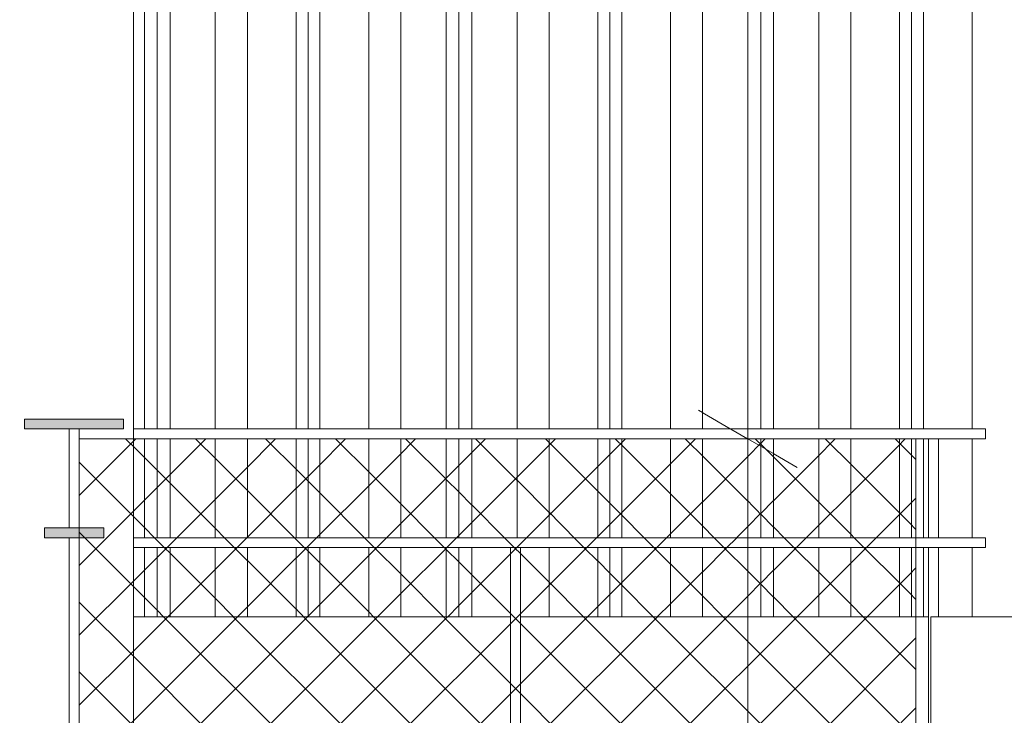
# Model space of a CAD drawing. Header units: millimetres. Extents: x 0 to 1917, y 0 to 847.
# Tile 14 of 230: x 105 to 125, y 710 to 724. Entities that reach past the tile are written whole.
import ezdxf

# ---------------------------------------------------------------- set-up
doc = ezdxf.new("R2010")
doc.units = ezdxf.units.MM
doc.header["$MEASUREMENT"] = 0
doc.set_wipeout_variables(frame=1)
doc.linetypes.add('Wipeout_Contour', pattern=[1000, 0, -1000])
for name, color, linetype in [('Cota.2D', 7, 'Continuous'), ('Interior - Mobiliário', 7, 'Continuous'), ('Linha & Trama.2D', 7, 'Continuous'), ('Parede.ARQ', 7, 'Continuous'), ('Pilar.ARQ', 7, 'Continuous')]:
    doc.layers.add(name, color=color, linetype=linetype)

msp = doc.modelspace()

# ---------------------------------------------------------------- wipeouts: each hides what was drawn before it
at = {"color": 254, "linetype": 'Wipeout_Contour', "lineweight": 0, "ltscale": 2898.945454}
msp.add_wipeout([(123.647, 713.128), (123.647, 715.128), (123.447, 715.128), (123.447, 713.128)], dxfattribs=at).dxf.layer = 'Interior - Mobiliário'
at = {"color": 254, "linetype": 'Wipeout_Contour', "lineweight": 0, "ltscale": 2826.670406}
msp.add_wipeout([(115.2, 681.528), (115.2, 712.928), (115, 712.928), (115, 681.528)], dxfattribs=at).dxf.layer = 'Interior - Mobiliário'
at = {"color": 254, "linetype": 'Wipeout_Contour', "lineweight": 0, "ltscale": 20046.630483}
msp.add_wipeout([(104.975, 771.528), (104.975, 689.528), (106.075, 689.528), (106.075, 691.528), (105.575, 691.528), (105.575, 691.728), (106.075, 691.728), (106.075, 713.128), (105.575, 713.128), (105.575, 713.328), (106.075, 713.328), (106.075, 715.328), (105.175, 715.328), (105.175, 715.528), (107.175, 715.528), (107.175, 715.328), (106.275, 715.328), (106.275, 713.328), (106.775, 713.328), (106.775, 713.128), (106.275, 713.128), (106.275, 691.728), (106.775, 691.728), (106.775, 691.528), (106.275, 691.528), (106.275, 689.528), (107.375, 689.528), (107.375, 771.528)], dxfattribs=at).dxf.layer = 'Pilar.ARQ'

# ---------------------------------------------------------------- next in the draw order: linework, layer by layer
at = {"layer": 'Interior - Mobiliário', "color": 102, "linetype": 'Continuous', "lineweight": 0}
for p, q in [((105.175, 715.528), (105.175, 715.328)), ((107.175, 715.528), (105.175, 715.528)), ((107.175, 715.528), (107.175, 715.328)), ((105.575, 713.328), (105.575, 713.128)), ((106.775, 713.328), (106.775, 713.128))]:
    msp.add_line(p, q, dxfattribs=at)

# ---------------------------------------------------------------- next in the draw order: wipeouts: each hides what was drawn before it
at = {"color": 254, "linetype": 'Wipeout_Contour', "lineweight": 0, "ltscale": 2888.702654}
msp.add_wipeout([(106.075, 713.328), (106.275, 713.328), (106.275, 715.328), (106.075, 715.328)], dxfattribs=at).dxf.layer = 'Interior - Mobiliário'
at = {"color": 254, "linetype": 'Wipeout_Contour', "lineweight": 0, "ltscale": 2898.48314}
msp.add_wipeout([(107.375, 715.328), (107.375, 715.128), (124.6, 715.128), (124.6, 715.328)], dxfattribs=at).dxf.layer = 'Interior - Mobiliário'
at = {"color": 254, "linetype": 'Wipeout_Contour', "lineweight": 0, "ltscale": 2841.631624}
msp.add_wipeout([(106.075, 691.728), (106.275, 691.728), (106.275, 713.128), (106.075, 713.128)], dxfattribs=at).dxf.layer = 'Interior - Mobiliário'
at = {"color": 254, "linetype": 'Wipeout_Contour', "lineweight": 0, "ltscale": 2889.797511}
msp.add_wipeout([(107.375, 713.128), (107.375, 712.928), (124.6, 712.928), (124.6, 713.128)], dxfattribs=at).dxf.layer = 'Interior - Mobiliário'
at = {"color": 254, "linetype": 'Wipeout_Contour', "lineweight": 0, "ltscale": 4217.020901}
msp.add_wipeout([(107.375, 711.528), (107.375, 689.528), (108.175, 689.528), (108.175, 681.528), (115, 681.528), (115, 711.528)], dxfattribs=at).dxf.layer = 'Parede.ARQ'

# ---------------------------------------------------------------- next in the draw order: hatches: boundary and pattern name
at = {"layer": 'Interior - Mobiliário', "linetype": 'Continuous', "lineweight": 0}
for points in [[(105.175, 715.328), (107.175, 715.328), (107.175, 715.528), (105.175, 715.528)], [(105.575, 713.128), (106.775, 713.128), (106.775, 713.328), (105.575, 713.328)]]:
    msp.add_hatch(color=81, dxfattribs=at).paths.add_polyline_path(points)

# ---------------------------------------------------------------- next in the draw order: linework, layer by layer
at = {"layer": 'Interior - Mobiliário', "color": 102, "linetype": 'Continuous', "lineweight": 0}
for p, q in [((107.175, 715.328), (105.175, 715.328)), ((106.775, 713.328), (105.575, 713.328)), ((106.775, 713.128), (105.575, 713.128))]:
    msp.add_line(p, q, dxfattribs=at)
at = {"layer": 'Interior - Mobiliário', "color": 124, "linetype": 'Continuous', "lineweight": 0}
for p, q in [((106.075, 713.328), (106.075, 715.328)), ((106.275, 713.328), (106.275, 715.328)), ((106.075, 691.728), (106.075, 713.128)), ((106.275, 691.728), (106.275, 713.128))]:
    msp.add_line(p, q, dxfattribs=at)
at = {"layer": 'Linha & Trama.2D', "color": 8, "linetype": 'Continuous', "lineweight": 0}
msp.add_line((106.275, 689.954), (106.275, 715.128), dxfattribs=at)

# ---------------------------------------------------------------- next in the draw order: wipeouts: each hides what was drawn before it
at = {"color": 254, "linetype": 'Wipeout_Contour', "lineweight": 0, "ltscale": 3009.814583}
msp.add_wipeout([(118.23, 715.328), (118.88, 715.328), (118.88, 770.546), (118.23, 770.986)], dxfattribs=at).dxf.layer = 'Interior - Mobiliário'
at = {"color": 254, "linetype": 'Wipeout_Contour', "lineweight": 0, "ltscale": 3002.720119}
msp.add_wipeout([(107.375, 715.328), (107.595, 715.328), (107.595, 770.546), (107.375, 770.546)], dxfattribs=at).dxf.layer = 'Interior - Mobiliário'
at = {"color": 254, "linetype": 'Wipeout_Contour', "lineweight": 0, "ltscale": 2888.686788}
msp.add_wipeout([(107.375, 713.128), (107.595, 713.128), (107.595, 715.128), (107.375, 715.128)], dxfattribs=at).dxf.layer = 'Interior - Mobiliário'
at = {"color": 254, "linetype": 'Wipeout_Contour', "lineweight": 0, "ltscale": 2895.608674}
msp.add_wipeout([(118.88, 715.128), (118.23, 715.128), (118.23, 713.128), (118.88, 713.128)], dxfattribs=at).dxf.layer = 'Interior - Mobiliário'
at = {"color": 254, "linetype": 'Wipeout_Contour', "lineweight": 0, "ltscale": 2899.247298}
msp.add_wipeout([(123.647, 715.128), (123.647, 713.128), (124.33, 713.128), (124.33, 715.128)], dxfattribs=at).dxf.layer = 'Interior - Mobiliário'
at = {"color": 254, "linetype": 'Wipeout_Contour', "lineweight": 0, "ltscale": 2881.171753}
msp.add_wipeout([(107.595, 712.928), (107.375, 712.928), (107.375, 711.528), (107.595, 711.528)], dxfattribs=at).dxf.layer = 'Interior - Mobiliário'
at = {"color": 254, "linetype": 'Wipeout_Contour', "lineweight": 0, "ltscale": 4277.701078}
msp.add_wipeout([(123.647, 712.928), (123.447, 712.928), (123.447, 681.528), (123.495, 681.528), (123.495, 711.528), (123.647, 711.528)], dxfattribs=at).dxf.layer = 'Interior - Mobiliário'

# ---------------------------------------------------------------- next in the draw order: linework, layer by layer
at = {"layer": 'Interior - Mobiliário', "color": 124, "linetype": 'Continuous', "lineweight": 0}
msp.add_line((123.647, 713.128), (123.647, 715.128), dxfattribs=at)
at = {"layer": 'Pilar.ARQ', "color": 20, "linetype": 'Continuous', "lineweight": 0}
msp.add_line((107.375, 689.528), (107.375, 771.528), dxfattribs=at)

# ---------------------------------------------------------------- next in the draw order: wipeouts: each hides what was drawn before it
at = {"color": 254, "linetype": 'Wipeout_Contour', "lineweight": 0, "ltscale": 3002.896002}
msp.add_wipeout([(107.595, 715.328), (107.855, 715.328), (107.855, 770.585), (107.595, 770.546)], dxfattribs=at).dxf.layer = 'Interior - Mobiliário'
at = {"color": 254, "linetype": 'Wipeout_Contour', "lineweight": 0, "ltscale": 3009.883126}
msp.add_wipeout([(118.88, 715.328), (119.795, 715.328), (119.795, 770.546), (118.88, 770.546)], dxfattribs=at).dxf.layer = 'Interior - Mobiliário'
at = {"color": 254, "linetype": 'Wipeout_Contour', "lineweight": 0, "ltscale": 2888.830026}
msp.add_wipeout([(107.595, 713.128), (107.855, 713.128), (107.855, 715.128), (107.595, 715.128)], dxfattribs=at).dxf.layer = 'Interior - Mobiliário'
at = {"color": 254, "linetype": 'Wipeout_Contour', "lineweight": 0, "ltscale": 2896.123145}
msp.add_wipeout([(118.88, 715.128), (118.88, 713.128), (119.795, 713.128), (119.795, 715.128)], dxfattribs=at).dxf.layer = 'Interior - Mobiliário'
at = {"color": 254, "linetype": 'Wipeout_Contour', "lineweight": 0, "ltscale": 2881.315364}
msp.add_wipeout([(107.595, 711.528), (107.855, 711.528), (107.855, 712.928), (107.595, 712.928)], dxfattribs=at).dxf.layer = 'Interior - Mobiliário'
at = {"color": 254, "linetype": 'Wipeout_Contour', "lineweight": 0, "ltscale": 5698.799641}
msp.add_wipeout([(158.31, 711.528), (123.495, 711.528), (123.495, 665.528), (125.291, 665.528), (125.291, 708.268), (156.771, 708.268), (156.771, 706.328), (158.31, 706.328)], dxfattribs=at).dxf.layer = 'Parede.ARQ'

# ---------------------------------------------------------------- next in the draw order: linework, layer by layer
at = {"layer": 'Interior - Mobiliário', "color": 102, "linetype": 'Continuous', "lineweight": 0}
for p, q in [((107.595, 715.328), (107.595, 770.546)), ((118.88, 715.328), (118.88, 770.546)), ((107.595, 713.128), (107.595, 715.128)), ((118.88, 713.128), (118.88, 715.128)), ((107.595, 711.528), (107.595, 712.928)), ((107.375, 711.528), (107.595, 711.528))]:
    msp.add_line(p, q, dxfattribs=at)
at = {"layer": 'Linha & Trama.2D', "color": 8, "linetype": 'Continuous', "lineweight": 0}
msp.add_line((106.275, 715.128), (107.7, 715.128), dxfattribs=at)

# ---------------------------------------------------------------- next in the draw order: wipeouts: each hides what was drawn before it
at = {"color": 254, "linetype": 'Wipeout_Contour', "lineweight": 0, "ltscale": 3003.045585}
msp.add_wipeout([(107.855, 770.585), (107.855, 715.328), (108.115, 715.328), (108.115, 770.546)], dxfattribs=at).dxf.layer = 'Interior - Mobiliário'
at = {"color": 254, "linetype": 'Wipeout_Contour', "lineweight": 0, "ltscale": 3010.294627}
msp.add_wipeout([(120.055, 770.585), (119.795, 770.546), (119.795, 715.328), (120.055, 715.328)], dxfattribs=at).dxf.layer = 'Interior - Mobiliário'
at = {"color": 254, "linetype": 'Wipeout_Contour', "lineweight": 0, "ltscale": 2888.985336}
msp.add_wipeout([(107.855, 713.128), (108.115, 713.128), (108.115, 715.128), (107.855, 715.128)], dxfattribs=at).dxf.layer = 'Interior - Mobiliário'
at = {"color": 254, "linetype": 'Wipeout_Contour', "lineweight": 0, "ltscale": 2896.511038}
msp.add_wipeout([(119.795, 713.128), (120.055, 713.128), (120.055, 715.128), (119.795, 715.128)], dxfattribs=at).dxf.layer = 'Interior - Mobiliário'
at = {"color": 254, "linetype": 'Wipeout_Contour', "lineweight": 0, "ltscale": 2881.47108}
msp.add_wipeout([(107.855, 712.928), (107.855, 711.528), (108.115, 711.528), (108.115, 712.928)], dxfattribs=at).dxf.layer = 'Interior - Mobiliário'
at = {"color": 254, "linetype": 'Wipeout_Contour', "lineweight": 0, "ltscale": 2891.759714}
msp.add_wipeout([(124.33, 712.928), (123.647, 712.928), (123.647, 711.528), (124.33, 711.528)], dxfattribs=at).dxf.layer = 'Interior - Mobiliário'
at = {"color": 254, "linetype": 'Wipeout_Contour', "lineweight": 0, "ltscale": 2826.756018}
msp.add_wipeout([(115.2, 711.528), (115.2, 681.528), (123.447, 681.528), (123.447, 711.528)], dxfattribs=at).dxf.layer = 'Parede.ARQ'

# ---------------------------------------------------------------- next in the draw order: linework, layer by layer
at = {"layer": 'Cota.2D', "color": 7, "linetype": 'Continuous', "lineweight": 0}
msp.add_line((119.795, 715.128), (119.795, 771.528), dxfattribs=at)
at = {"layer": 'Interior - Mobiliário', "color": 102, "linetype": 'Continuous', "lineweight": 0}
for p, q in [((107.855, 715.328), (107.855, 770.585)), ((119.795, 715.328), (119.795, 770.546)), ((107.855, 713.128), (107.855, 715.128)), ((119.795, 713.128), (119.795, 715.128)), ((107.855, 711.528), (107.855, 712.928)), ((107.595, 711.528), (107.855, 711.528))]:
    msp.add_line(p, q, dxfattribs=at)
at = {"layer": 'Interior - Mobiliário', "color": 124, "linetype": 'Continuous', "lineweight": 0}
msp.add_line((123.647, 711.528), (123.647, 712.928), dxfattribs=at)

# ---------------------------------------------------------------- next in the draw order: wipeouts: each hides what was drawn before it
at = {"color": 254, "linetype": 'Wipeout_Contour', "lineweight": 0, "ltscale": 3010.460726}
msp.add_wipeout([(120.055, 715.328), (120.315, 715.328), (120.315, 770.546), (120.055, 770.585)], dxfattribs=at).dxf.layer = 'Interior - Mobiliário'
at = {"color": 254, "linetype": 'Wipeout_Contour', "lineweight": 0, "ltscale": 3003.347352}
msp.add_wipeout([(108.115, 770.546), (108.115, 715.328), (109.03, 715.328), (109.03, 770.546)], dxfattribs=at).dxf.layer = 'Interior - Mobiliário'
at = {"color": 254, "linetype": 'Wipeout_Contour', "lineweight": 0, "ltscale": 2889.338012}
msp.add_wipeout([(108.115, 713.128), (109.03, 713.128), (109.03, 715.128), (108.115, 715.128)], dxfattribs=at).dxf.layer = 'Interior - Mobiliário'
at = {"color": 254, "linetype": 'Wipeout_Contour', "lineweight": 0, "ltscale": 2896.683456}
msp.add_wipeout([(120.055, 715.128), (120.055, 713.128), (120.315, 713.128), (120.315, 715.128)], dxfattribs=at).dxf.layer = 'Interior - Mobiliário'
at = {"color": 254, "linetype": 'Wipeout_Contour', "lineweight": 0, "ltscale": 2881.824674}
msp.add_wipeout([(108.115, 711.528), (109.03, 711.528), (109.03, 712.928), (108.115, 712.928)], dxfattribs=at).dxf.layer = 'Interior - Mobiliário'
at = {"color": 254, "linetype": 'Wipeout_Contour', "lineweight": 0, "ltscale": 2886.123684}
msp.add_wipeout([(115.2, 712.928), (115.2, 711.528), (115.78, 711.528), (115.78, 712.928)], dxfattribs=at).dxf.layer = 'Interior - Mobiliário'
at = {"color": 254, "linetype": 'Wipeout_Contour', "lineweight": 0, "ltscale": 2888.111652}
msp.add_wipeout([(118.88, 712.928), (118.23, 712.928), (118.23, 711.528), (118.88, 711.528)], dxfattribs=at).dxf.layer = 'Interior - Mobiliário'

# ---------------------------------------------------------------- next in the draw order: linework, layer by layer
at = {"layer": 'Interior - Mobiliário', "color": 102, "linetype": 'Continuous', "lineweight": 0}
for p, q in [((120.055, 715.328), (120.055, 770.585)), ((108.115, 715.328), (108.115, 770.546)), ((108.115, 713.128), (108.115, 715.128)), ((120.055, 713.128), (120.055, 715.128)), ((108.115, 711.528), (108.115, 712.928)), ((107.855, 711.528), (108.115, 711.528))]:
    msp.add_line(p, q, dxfattribs=at)
at = {"layer": 'Interior - Mobiliário', "color": 124, "linetype": 'Continuous', "lineweight": 0}
msp.add_line((115.2, 681.528), (115.2, 712.928), dxfattribs=at)

# ---------------------------------------------------------------- next in the draw order: wipeouts: each hides what was drawn before it
at = {"color": 254, "linetype": 'Wipeout_Contour', "lineweight": 0, "ltscale": 3004.229616}
msp.add_wipeout([(109.03, 715.328), (109.68, 715.328), (109.68, 770.986), (109.03, 770.546)], dxfattribs=at).dxf.layer = 'Interior - Mobiliário'
at = {"color": 254, "linetype": 'Wipeout_Contour', "lineweight": 0, "ltscale": 3010.799861}
msp.add_wipeout([(121.23, 770.546), (120.315, 770.546), (120.315, 715.328), (121.23, 715.328)], dxfattribs=at).dxf.layer = 'Interior - Mobiliário'
at = {"color": 254, "linetype": 'Wipeout_Contour', "lineweight": 0, "ltscale": 2889.809905}
msp.add_wipeout([(109.03, 715.128), (109.03, 713.128), (109.68, 713.128), (109.68, 715.128)], dxfattribs=at).dxf.layer = 'Interior - Mobiliário'
at = {"color": 254, "linetype": 'Wipeout_Contour', "lineweight": 0, "ltscale": 2897.074763}
msp.add_wipeout([(120.315, 715.128), (120.315, 713.128), (121.23, 713.128), (121.23, 715.128)], dxfattribs=at).dxf.layer = 'Interior - Mobiliário'
at = {"color": 254, "linetype": 'Wipeout_Contour', "lineweight": 0, "ltscale": 2882.297799}
msp.add_wipeout([(109.03, 711.528), (109.68, 711.528), (109.68, 712.928), (109.03, 712.928)], dxfattribs=at).dxf.layer = 'Interior - Mobiliário'
at = {"color": 254, "linetype": 'Wipeout_Contour', "lineweight": 0, "ltscale": 2886.626877}
msp.add_wipeout([(115.78, 711.528), (116.765, 711.528), (116.765, 712.928), (115.78, 712.928)], dxfattribs=at).dxf.layer = 'Interior - Mobiliário'
at = {"color": 254, "linetype": 'Wipeout_Contour', "lineweight": 0, "ltscale": 2888.62746}
msp.add_wipeout([(118.88, 711.528), (119.795, 711.528), (119.795, 712.928), (118.88, 712.928)], dxfattribs=at).dxf.layer = 'Interior - Mobiliário'

# ---------------------------------------------------------------- next in the draw order: linework, layer by layer
at = {"layer": 'Cota.2D', "color": 7, "linetype": 'Continuous', "lineweight": 0}
msp.add_line((118.795, 715.705), (120.795, 714.551), dxfattribs=at)
at = {"layer": 'Interior - Mobiliário', "color": 102, "linetype": 'Continuous', "lineweight": 0}
for p, q in [((109.03, 715.328), (109.03, 770.546)), ((120.315, 715.328), (120.315, 770.546)), ((109.03, 713.128), (109.03, 715.128)), ((120.315, 713.128), (120.315, 715.128)), ((109.03, 711.528), (109.03, 712.928)), ((115.78, 711.528), (115.78, 712.928)), ((118.88, 711.528), (118.88, 712.928)), ((108.115, 711.528), (109.03, 711.528)), ((115.2, 711.528), (115.78, 711.528))]:
    msp.add_line(p, q, dxfattribs=at)

# ---------------------------------------------------------------- next in the draw order: wipeouts: each hides what was drawn before it
at = {"color": 254, "linetype": 'Wipeout_Contour', "lineweight": 0, "ltscale": 3005.151706}
msp.add_wipeout([(110.665, 770.986), (109.68, 770.986), (109.68, 715.328), (110.665, 715.328)], dxfattribs=at).dxf.layer = 'Interior - Mobiliário'
at = {"color": 254, "linetype": 'Wipeout_Contour', "lineweight": 0, "ltscale": 3011.730795}
msp.add_wipeout([(121.23, 770.546), (121.23, 715.328), (121.88, 715.328), (121.88, 770.986)], dxfattribs=at).dxf.layer = 'Interior - Mobiliário'
at = {"color": 254, "linetype": 'Wipeout_Contour', "lineweight": 0, "ltscale": 2890.30698}
msp.add_wipeout([(109.68, 715.128), (109.68, 713.128), (110.665, 713.128), (110.665, 715.128)], dxfattribs=at).dxf.layer = 'Interior - Mobiliário'
at = {"color": 254, "linetype": 'Wipeout_Contour', "lineweight": 0, "ltscale": 2897.598118}
msp.add_wipeout([(121.88, 715.128), (121.23, 715.128), (121.23, 713.128), (121.88, 713.128)], dxfattribs=at).dxf.layer = 'Interior - Mobiliário'
at = {"color": 254, "linetype": 'Wipeout_Contour', "lineweight": 0, "ltscale": 2882.796169}
msp.add_wipeout([(109.68, 711.528), (110.665, 711.528), (110.665, 712.928), (109.68, 712.928)], dxfattribs=at).dxf.layer = 'Interior - Mobiliário'
at = {"color": 254, "linetype": 'Wipeout_Contour', "lineweight": 0, "ltscale": 2887.022181}
msp.add_wipeout([(117.005, 712.928), (116.765, 712.928), (116.765, 711.528), (117.005, 711.528)], dxfattribs=at).dxf.layer = 'Interior - Mobiliário'
at = {"color": 254, "linetype": 'Wipeout_Contour', "lineweight": 0, "ltscale": 2889.016361}
msp.add_wipeout([(119.795, 711.528), (120.055, 711.528), (120.055, 712.928), (119.795, 712.928)], dxfattribs=at).dxf.layer = 'Interior - Mobiliário'

# ---------------------------------------------------------------- next in the draw order: linework, layer by layer
at = {"layer": 'Cota.2D', "color": 7, "linetype": 'Continuous', "lineweight": 0}
msp.add_line((119.795, 689.954), (119.795, 715.128), dxfattribs=at)
at = {"layer": 'Interior - Mobiliário', "color": 102, "linetype": 'Continuous', "lineweight": 0}
for p, q in [((109.68, 715.328), (109.68, 770.986)), ((121.23, 715.328), (121.23, 770.546)), ((109.68, 713.128), (109.68, 715.128)), ((121.23, 713.128), (121.23, 715.128)), ((109.68, 711.528), (109.68, 712.928)), ((116.765, 711.528), (116.765, 712.928)), ((119.795, 711.528), (119.795, 712.928)), ((109.03, 711.528), (109.68, 711.528)), ((115.78, 711.528), (116.765, 711.528)), ((118.88, 711.528), (119.795, 711.528))]:
    msp.add_line(p, q, dxfattribs=at)

# ---------------------------------------------------------------- next in the draw order: wipeouts: each hides what was drawn before it
at = {"color": 254, "linetype": 'Wipeout_Contour', "lineweight": 0, "ltscale": 3005.475671}
msp.add_wipeout([(110.905, 770.95), (110.665, 770.986), (110.665, 715.328), (110.905, 715.328)], dxfattribs=at).dxf.layer = 'Interior - Mobiliário'
at = {"color": 254, "linetype": 'Wipeout_Contour', "lineweight": 0, "ltscale": 3012.703692}
msp.add_wipeout([(121.88, 770.986), (121.88, 715.328), (122.865, 715.328), (122.865, 770.986)], dxfattribs=at).dxf.layer = 'Interior - Mobiliário'
at = {"color": 254, "linetype": 'Wipeout_Contour', "lineweight": 0, "ltscale": 2890.681089}
msp.add_wipeout([(110.665, 715.128), (110.665, 713.128), (110.905, 713.128), (110.905, 715.128)], dxfattribs=at).dxf.layer = 'Interior - Mobiliário'
at = {"color": 254, "linetype": 'Wipeout_Contour', "lineweight": 0, "ltscale": 2898.148908}
msp.add_wipeout([(121.88, 715.128), (121.88, 713.128), (122.865, 713.128), (122.865, 715.128)], dxfattribs=at).dxf.layer = 'Interior - Mobiliário'
at = {"color": 254, "linetype": 'Wipeout_Contour', "lineweight": 0, "ltscale": 2883.171253}
msp.add_wipeout([(110.665, 711.528), (110.905, 711.528), (110.905, 712.928), (110.665, 712.928)], dxfattribs=at).dxf.layer = 'Interior - Mobiliário'
at = {"color": 254, "linetype": 'Wipeout_Contour', "lineweight": 0, "ltscale": 2887.177804}
msp.add_wipeout([(117.005, 712.928), (117.005, 711.528), (117.245, 711.528), (117.245, 712.928)], dxfattribs=at).dxf.layer = 'Interior - Mobiliário'
at = {"color": 254, "linetype": 'Wipeout_Contour', "lineweight": 0, "ltscale": 2889.189227}
msp.add_wipeout([(120.315, 712.928), (120.055, 712.928), (120.055, 711.528), (120.315, 711.528)], dxfattribs=at).dxf.layer = 'Interior - Mobiliário'

# ---------------------------------------------------------------- next in the draw order: linework, layer by layer
at = {"layer": 'Interior - Mobiliário', "color": 102, "linetype": 'Continuous', "lineweight": 0}
for p, q in [((110.665, 715.328), (110.665, 770.986)), ((121.88, 715.328), (121.88, 770.986)), ((110.665, 713.128), (110.665, 715.128)), ((121.88, 713.128), (121.88, 715.128)), ((110.665, 711.528), (110.665, 712.928)), ((117.005, 711.528), (117.005, 712.928)), ((120.055, 711.528), (120.055, 712.928)), ((109.68, 711.528), (110.665, 711.528)), ((116.765, 711.528), (117.005, 711.528)), ((119.795, 711.528), (120.055, 711.528))]:
    msp.add_line(p, q, dxfattribs=at)

# ---------------------------------------------------------------- next in the draw order: wipeouts: each hides what was drawn before it
at = {"color": 254, "linetype": 'Wipeout_Contour', "lineweight": 0, "ltscale": 3005.617534}
msp.add_wipeout([(111.145, 770.986), (110.905, 770.95), (110.905, 715.328), (111.145, 715.328)], dxfattribs=at).dxf.layer = 'Interior - Mobiliário'
at = {"color": 254, "linetype": 'Wipeout_Contour', "lineweight": 0, "ltscale": 3013.066585}
msp.add_wipeout([(122.865, 715.328), (123.105, 715.328), (123.105, 770.95), (122.865, 770.986)], dxfattribs=at).dxf.layer = 'Interior - Mobiliário'
at = {"color": 254, "linetype": 'Wipeout_Contour', "lineweight": 0, "ltscale": 2890.828411}
msp.add_wipeout([(110.905, 713.128), (111.145, 713.128), (111.145, 715.128), (110.905, 715.128)], dxfattribs=at).dxf.layer = 'Interior - Mobiliário'
at = {"color": 254, "linetype": 'Wipeout_Contour', "lineweight": 0, "ltscale": 2898.563273}
msp.add_wipeout([(122.865, 713.128), (123.105, 713.128), (123.105, 715.128), (122.865, 715.128)], dxfattribs=at).dxf.layer = 'Interior - Mobiliário'
at = {"color": 254, "linetype": 'Wipeout_Contour', "lineweight": 0, "ltscale": 2883.318959}
msp.add_wipeout([(111.145, 712.928), (110.905, 712.928), (110.905, 711.528), (111.145, 711.528)], dxfattribs=at).dxf.layer = 'Interior - Mobiliário'
at = {"color": 254, "linetype": 'Wipeout_Contour', "lineweight": 0, "ltscale": 2887.576824}
msp.add_wipeout([(118.23, 712.928), (117.245, 712.928), (117.245, 711.528), (118.23, 711.528)], dxfattribs=at).dxf.layer = 'Interior - Mobiliário'
at = {"color": 254, "linetype": 'Wipeout_Contour', "lineweight": 0, "ltscale": 2889.581547}
msp.add_wipeout([(120.315, 712.928), (120.315, 711.528), (121.23, 711.528), (121.23, 712.928)], dxfattribs=at).dxf.layer = 'Interior - Mobiliário'

# ---------------------------------------------------------------- next in the draw order: linework, layer by layer
at = {"layer": 'Interior - Mobiliário', "color": 102, "linetype": 'Continuous', "lineweight": 0}
for p, q in [((110.905, 715.328), (110.905, 770.95)), ((122.865, 715.328), (122.865, 770.986)), ((110.905, 713.128), (110.905, 715.128)), ((122.865, 713.128), (122.865, 715.128)), ((110.905, 711.528), (110.905, 712.928)), ((117.245, 711.528), (117.245, 712.928)), ((118.23, 711.528), (118.23, 712.928)), ((120.315, 711.528), (120.315, 712.928)), ((110.665, 711.528), (110.905, 711.528)), ((117.005, 711.528), (117.245, 711.528)), ((117.245, 711.528), (118.23, 711.528)), ((118.23, 711.528), (118.88, 711.528)), ((120.055, 711.528), (120.315, 711.528))]:
    msp.add_line(p, q, dxfattribs=at)

# ---------------------------------------------------------------- next in the draw order: wipeouts: each hides what was drawn before it
at = {"color": 254, "linetype": 'Wipeout_Contour', "lineweight": 0, "ltscale": 3006.01766}
msp.add_wipeout([(112.13, 770.986), (111.145, 770.986), (111.145, 715.328), (112.13, 715.328)], dxfattribs=at).dxf.layer = 'Interior - Mobiliário'
at = {"color": 254, "linetype": 'Wipeout_Contour', "lineweight": 0, "ltscale": 3013.223658}
msp.add_wipeout([(123.105, 770.95), (123.105, 715.328), (123.345, 715.328), (123.345, 770.986)], dxfattribs=at).dxf.layer = 'Interior - Mobiliário'
at = {"color": 254, "linetype": 'Wipeout_Contour', "lineweight": 0, "ltscale": 2891.206261}
msp.add_wipeout([(112.13, 715.128), (111.145, 715.128), (111.145, 713.128), (112.13, 713.128)], dxfattribs=at).dxf.layer = 'Interior - Mobiliário'
at = {"color": 254, "linetype": 'Wipeout_Contour', "lineweight": 0, "ltscale": 2898.726357}
msp.add_wipeout([(123.105, 715.128), (123.105, 713.128), (123.345, 713.128), (123.345, 715.128)], dxfattribs=at).dxf.layer = 'Interior - Mobiliário'
at = {"color": 254, "linetype": 'Wipeout_Contour', "lineweight": 0, "ltscale": 2883.697792}
msp.add_wipeout([(111.145, 711.528), (112.13, 711.528), (112.13, 712.928), (111.145, 712.928)], dxfattribs=at).dxf.layer = 'Interior - Mobiliário'
at = {"color": 254, "linetype": 'Wipeout_Contour', "lineweight": 0, "ltscale": 2890.106259}
msp.add_wipeout([(121.23, 711.528), (121.88, 711.528), (121.88, 712.928), (121.23, 712.928)], dxfattribs=at).dxf.layer = 'Interior - Mobiliário'

# ---------------------------------------------------------------- next in the draw order: linework, layer by layer
at = {"layer": 'Interior - Mobiliário', "color": 102, "linetype": 'Continuous', "lineweight": 0}
for p, q in [((111.145, 715.328), (111.145, 770.986)), ((123.105, 715.328), (123.105, 770.95)), ((111.145, 713.128), (111.145, 715.128)), ((123.105, 713.128), (123.105, 715.128)), ((111.145, 711.528), (111.145, 712.928)), ((121.23, 711.528), (121.23, 712.928)), ((110.905, 711.528), (111.145, 711.528)), ((120.315, 711.528), (121.23, 711.528))]:
    msp.add_line(p, q, dxfattribs=at)

# ---------------------------------------------------------------- next in the draw order: wipeouts: each hides what was drawn before it
at = {"color": 254, "linetype": 'Wipeout_Contour', "lineweight": 0, "ltscale": 3006.062313}
msp.add_wipeout([(112.13, 715.328), (112.78, 715.328), (112.78, 770.546), (112.13, 770.986)], dxfattribs=at).dxf.layer = 'Interior - Mobiliário'
at = {"color": 254, "linetype": 'Wipeout_Contour', "lineweight": 0, "ltscale": 3013.662484}
msp.add_wipeout([(124.33, 770.986), (123.345, 770.986), (123.345, 715.328), (124.33, 715.328)], dxfattribs=at).dxf.layer = 'Interior - Mobiliário'
at = {"color": 254, "linetype": 'Wipeout_Contour', "lineweight": 0, "ltscale": 2891.712822}
msp.add_wipeout([(112.78, 715.128), (112.13, 715.128), (112.13, 713.128), (112.78, 713.128)], dxfattribs=at).dxf.layer = 'Interior - Mobiliário'
at = {"color": 254, "linetype": 'Wipeout_Contour', "lineweight": 0, "ltscale": 2898.842649}
msp.add_wipeout([(123.345, 713.128), (123.447, 713.128), (123.447, 715.128), (123.345, 715.128)], dxfattribs=at).dxf.layer = 'Interior - Mobiliário'
at = {"color": 254, "linetype": 'Wipeout_Contour', "lineweight": 0, "ltscale": 2884.205673}
msp.add_wipeout([(112.13, 711.528), (112.78, 711.528), (112.78, 712.928), (112.13, 712.928)], dxfattribs=at).dxf.layer = 'Interior - Mobiliário'
at = {"color": 254, "linetype": 'Wipeout_Contour', "lineweight": 0, "ltscale": 2890.65848}
msp.add_wipeout([(121.88, 711.528), (122.865, 711.528), (122.865, 712.928), (121.88, 712.928)], dxfattribs=at).dxf.layer = 'Interior - Mobiliário'

# ---------------------------------------------------------------- next in the draw order: linework, layer by layer
at = {"layer": 'Interior - Mobiliário', "color": 102, "linetype": 'Continuous', "lineweight": 0}
for p, q in [((112.13, 715.328), (112.13, 770.986)), ((123.345, 715.328), (123.345, 770.986)), ((112.13, 713.128), (112.13, 715.128)), ((123.345, 713.128), (123.345, 715.128)), ((112.13, 711.528), (112.13, 712.928)), ((121.88, 711.528), (121.88, 712.928)), ((111.145, 711.528), (112.13, 711.528)), ((121.23, 711.528), (121.88, 711.528))]:
    msp.add_line(p, q, dxfattribs=at)
at = {"layer": 'Interior - Mobiliário', "color": 124, "linetype": 'Continuous', "lineweight": 0}
msp.add_line((123.447, 713.128), (123.447, 715.128), dxfattribs=at)

# ---------------------------------------------------------------- next in the draw order: wipeouts: each hides what was drawn before it
at = {"color": 254, "linetype": 'Wipeout_Contour', "lineweight": 0, "ltscale": 8802.227431}
msp.add_wipeout([(124.98, 770.546), (124.33, 770.986), (124.33, 715.328), (124.6, 715.328), (124.6, 715.128), (124.33, 715.128), (124.33, 713.128), (124.6, 713.128), (124.6, 712.928), (124.33, 712.928), (124.33, 711.528), (124.98, 711.528)], dxfattribs=at).dxf.layer = 'Interior - Mobiliário'
at = {"color": 254, "linetype": 'Wipeout_Contour', "lineweight": 0, "ltscale": 3006.105544}
msp.add_wipeout([(113.695, 770.546), (112.78, 770.546), (112.78, 715.328), (113.695, 715.328)], dxfattribs=at).dxf.layer = 'Interior - Mobiliário'
at = {"color": 254, "linetype": 'Wipeout_Contour', "lineweight": 0, "ltscale": 2892.201584}
msp.add_wipeout([(112.78, 715.128), (112.78, 713.128), (113.695, 713.128), (113.695, 715.128)], dxfattribs=at).dxf.layer = 'Interior - Mobiliário'
at = {"color": 254, "linetype": 'Wipeout_Contour', "lineweight": 0, "ltscale": 2884.695706}
msp.add_wipeout([(112.78, 711.528), (113.695, 711.528), (113.695, 712.928), (112.78, 712.928)], dxfattribs=at).dxf.layer = 'Interior - Mobiliário'
at = {"color": 254, "linetype": 'Wipeout_Contour', "lineweight": 0, "ltscale": 2891.073919}
msp.add_wipeout([(122.865, 711.528), (123.105, 711.528), (123.105, 712.928), (122.865, 712.928)], dxfattribs=at).dxf.layer = 'Interior - Mobiliário'

# ---------------------------------------------------------------- next in the draw order: linework, layer by layer
at = {"layer": 'Interior - Mobiliário', "color": 102, "linetype": 'Continuous', "lineweight": 0}
for p, q in [((124.33, 715.328), (124.33, 770.986)), ((112.78, 715.328), (112.78, 770.546)), ((112.78, 713.128), (112.78, 715.128)), ((124.33, 713.128), (124.33, 715.128)), ((112.78, 711.528), (112.78, 712.928)), ((122.865, 711.528), (122.865, 712.928)), ((124.33, 711.528), (124.33, 712.928)), ((112.13, 711.528), (112.78, 711.528)), ((121.88, 711.528), (122.865, 711.528))]:
    msp.add_line(p, q, dxfattribs=at)
at = {"layer": 'Interior - Mobiliário', "color": 124, "linetype": 'Continuous', "lineweight": 0}
for p, q in [((124.6, 715.128), (124.6, 715.328)), ((124.6, 712.928), (124.6, 713.128))]:
    msp.add_line(p, q, dxfattribs=at)

# ---------------------------------------------------------------- next in the draw order: wipeouts: each hides what was drawn before it
at = {"color": 254, "linetype": 'Wipeout_Contour', "lineweight": 0, "ltscale": 3006.498459}
msp.add_wipeout([(113.955, 770.585), (113.695, 770.546), (113.695, 715.328), (113.955, 715.328)], dxfattribs=at).dxf.layer = 'Interior - Mobiliário'
at = {"color": 254, "linetype": 'Wipeout_Contour', "lineweight": 0, "ltscale": 2892.570171}
msp.add_wipeout([(113.695, 715.128), (113.695, 713.128), (113.955, 713.128), (113.955, 715.128)], dxfattribs=at).dxf.layer = 'Interior - Mobiliário'
at = {"color": 254, "linetype": 'Wipeout_Contour', "lineweight": 0, "ltscale": 2885.065254}
msp.add_wipeout([(113.695, 711.528), (113.955, 711.528), (113.955, 712.928), (113.695, 712.928)], dxfattribs=at).dxf.layer = 'Interior - Mobiliário'
at = {"color": 254, "linetype": 'Wipeout_Contour', "lineweight": 0, "ltscale": 2891.237426}
msp.add_wipeout([(123.105, 711.528), (123.345, 711.528), (123.345, 712.928), (123.105, 712.928)], dxfattribs=at).dxf.layer = 'Interior - Mobiliário'

# ---------------------------------------------------------------- next in the draw order: linework, layer by layer
at = {"layer": 'Interior - Mobiliário', "color": 102, "linetype": 'Continuous', "lineweight": 0}
for p, q in [((113.695, 715.328), (113.695, 770.546)), ((113.695, 713.128), (113.695, 715.128)), ((113.695, 711.528), (113.695, 712.928)), ((123.105, 711.528), (123.105, 712.928)), ((112.78, 711.528), (113.695, 711.528)), ((122.865, 711.528), (123.105, 711.528))]:
    msp.add_line(p, q, dxfattribs=at)
at = {"layer": 'Linha & Trama.2D', "color": 8, "linetype": 'Continuous', "lineweight": 0}
msp.add_line((123.194, 715.128), (123.194, 680.074), dxfattribs=at)

# ---------------------------------------------------------------- next in the draw order: wipeouts: each hides what was drawn before it
at = {"color": 254, "linetype": 'Wipeout_Contour', "lineweight": 0, "ltscale": 3006.656317}
msp.add_wipeout([(114.215, 770.546), (113.955, 770.585), (113.955, 715.328), (114.215, 715.328)], dxfattribs=at).dxf.layer = 'Interior - Mobiliário'
at = {"color": 254, "linetype": 'Wipeout_Contour', "lineweight": 0, "ltscale": 2892.734053}
msp.add_wipeout([(113.955, 715.128), (113.955, 713.128), (114.215, 713.128), (114.215, 715.128)], dxfattribs=at).dxf.layer = 'Interior - Mobiliário'
at = {"color": 254, "linetype": 'Wipeout_Contour', "lineweight": 0, "ltscale": 2885.229562}
msp.add_wipeout([(113.955, 711.528), (114.215, 711.528), (114.215, 712.928), (113.955, 712.928)], dxfattribs=at).dxf.layer = 'Interior - Mobiliário'
at = {"color": 254, "linetype": 'Wipeout_Contour', "lineweight": 0, "ltscale": 2891.354017}
msp.add_wipeout([(123.447, 712.928), (123.345, 712.928), (123.345, 711.528), (123.447, 711.528)], dxfattribs=at).dxf.layer = 'Interior - Mobiliário'

# ---------------------------------------------------------------- next in the draw order: linework, layer by layer
at = {"layer": 'Interior - Mobiliário', "color": 102, "linetype": 'Continuous', "lineweight": 0}
for p, q in [((113.955, 715.328), (113.955, 770.585)), ((113.955, 713.128), (113.955, 715.128)), ((113.955, 711.528), (113.955, 712.928)), ((123.345, 711.528), (123.345, 712.928)), ((113.695, 711.528), (113.955, 711.528)), ((123.105, 711.528), (123.345, 711.528)), ((123.345, 711.528), (123.447, 711.528))]:
    msp.add_line(p, q, dxfattribs=at)
at = {"layer": 'Interior - Mobiliário', "color": 124, "linetype": 'Continuous', "lineweight": 0}
msp.add_line((123.447, 681.528), (123.447, 712.928), dxfattribs=at)
at = {"layer": 'Parede.ARQ', "color": 251, "linetype": 'Continuous', "lineweight": 0}
for q in [(123.495, 679.528), (158.31, 711.528)]:
    msp.add_line((123.495, 711.528), q, dxfattribs=at)

# ---------------------------------------------------------------- next in the draw order: wipeouts: each hides what was drawn before it
at = {"color": 254, "linetype": 'Wipeout_Contour', "lineweight": 0, "ltscale": 3006.976798}
msp.add_wipeout([(115.13, 770.546), (114.215, 770.546), (114.215, 715.328), (115.13, 715.328)], dxfattribs=at).dxf.layer = 'Interior - Mobiliário'
at = {"color": 254, "linetype": 'Wipeout_Contour', "lineweight": 0, "ltscale": 2893.106082}
msp.add_wipeout([(114.215, 713.128), (115.13, 713.128), (115.13, 715.128), (114.215, 715.128)], dxfattribs=at).dxf.layer = 'Interior - Mobiliário'
at = {"color": 254, "linetype": 'Wipeout_Contour', "lineweight": 0, "ltscale": 2885.560912}
msp.add_wipeout([(114.215, 711.528), (115, 711.528), (115, 712.928), (114.215, 712.928)], dxfattribs=at).dxf.layer = 'Interior - Mobiliário'

# ---------------------------------------------------------------- next in the draw order: linework, layer by layer
at = {"layer": 'Interior - Mobiliário', "color": 102, "linetype": 'Continuous', "lineweight": 0}
for p, q in [((114.215, 715.328), (114.215, 770.546)), ((114.215, 713.128), (114.215, 715.128)), ((114.215, 711.528), (114.215, 712.928)), ((113.955, 711.528), (114.215, 711.528)), ((114.215, 711.528), (115, 711.528))]:
    msp.add_line(p, q, dxfattribs=at)
at = {"layer": 'Interior - Mobiliário', "color": 124, "linetype": 'Continuous', "lineweight": 0}
for p, q in [((124.6, 712.928), (107.375, 712.928)), ((115, 681.528), (115, 712.928))]:
    msp.add_line(p, q, dxfattribs=at)

# ---------------------------------------------------------------- next in the draw order: wipeouts: each hides what was drawn before it
at = {"color": 254, "linetype": 'Wipeout_Contour', "lineweight": 0, "ltscale": 3007.883456}
msp.add_wipeout([(115.78, 770.986), (115.13, 770.546), (115.13, 715.328), (115.78, 715.328)], dxfattribs=at).dxf.layer = 'Interior - Mobiliário'
at = {"color": 254, "linetype": 'Wipeout_Contour', "lineweight": 0, "ltscale": 2893.603758}
msp.add_wipeout([(115.13, 715.128), (115.13, 713.128), (115.78, 713.128), (115.78, 715.128)], dxfattribs=at).dxf.layer = 'Interior - Mobiliário'

# ---------------------------------------------------------------- next in the draw order: linework, layer by layer
at = {"layer": 'Interior - Mobiliário', "color": 102, "linetype": 'Continuous', "lineweight": 0}
for p, q in [((115.13, 715.328), (115.13, 770.546)), ((115.13, 713.128), (115.13, 715.128))]:
    msp.add_line(p, q, dxfattribs=at)

# ---------------------------------------------------------------- next in the draw order: wipeouts: each hides what was drawn before it
at = {"color": 254, "linetype": 'Wipeout_Contour', "lineweight": 0, "ltscale": 3008.831012}
msp.add_wipeout([(115.78, 770.986), (115.78, 715.328), (116.765, 715.328), (116.765, 770.986)], dxfattribs=at).dxf.layer = 'Interior - Mobiliário'
at = {"color": 254, "linetype": 'Wipeout_Contour', "lineweight": 0, "ltscale": 2894.127745}
msp.add_wipeout([(116.765, 715.128), (115.78, 715.128), (115.78, 713.128), (116.765, 713.128)], dxfattribs=at).dxf.layer = 'Interior - Mobiliário'

# ---------------------------------------------------------------- next in the draw order: linework, layer by layer
at = {"layer": 'Interior - Mobiliário', "color": 102, "linetype": 'Continuous', "lineweight": 0}
for p, q in [((115.78, 715.328), (115.78, 770.986)), ((115.78, 713.128), (115.78, 715.128))]:
    msp.add_line(p, q, dxfattribs=at)

# ---------------------------------------------------------------- next in the draw order: wipeouts: each hides what was drawn before it
at = {"color": 254, "linetype": 'Wipeout_Contour', "lineweight": 0, "ltscale": 3009.174477}
msp.add_wipeout([(117.005, 770.95), (116.765, 770.986), (116.765, 715.328), (117.005, 715.328)], dxfattribs=at).dxf.layer = 'Interior - Mobiliário'
at = {"color": 254, "linetype": 'Wipeout_Contour', "lineweight": 0, "ltscale": 2894.522023}
msp.add_wipeout([(116.765, 713.128), (117.005, 713.128), (117.005, 715.128), (116.765, 715.128)], dxfattribs=at).dxf.layer = 'Interior - Mobiliário'

# ---------------------------------------------------------------- next in the draw order: linework, layer by layer
at = {"layer": 'Interior - Mobiliário', "color": 102, "linetype": 'Continuous', "lineweight": 0}
for p, q in [((116.765, 715.328), (116.765, 770.986)), ((116.765, 713.128), (116.765, 715.128))]:
    msp.add_line(p, q, dxfattribs=at)

# ---------------------------------------------------------------- next in the draw order: wipeouts: each hides what was drawn before it
at = {"color": 254, "linetype": 'Wipeout_Contour', "lineweight": 0, "ltscale": 3009.323959}
msp.add_wipeout([(117.245, 770.986), (117.005, 770.95), (117.005, 715.328), (117.245, 715.328)], dxfattribs=at).dxf.layer = 'Interior - Mobiliário'
at = {"color": 254, "linetype": 'Wipeout_Contour', "lineweight": 0, "ltscale": 2894.677243}
msp.add_wipeout([(117.005, 713.128), (117.245, 713.128), (117.245, 715.128), (117.005, 715.128)], dxfattribs=at).dxf.layer = 'Interior - Mobiliário'

# ---------------------------------------------------------------- next in the draw order: linework, layer by layer
at = {"layer": 'Interior - Mobiliário', "color": 102, "linetype": 'Continuous', "lineweight": 0}
for p, q in [((117.005, 715.328), (117.005, 770.95)), ((117.005, 713.128), (117.005, 715.128))]:
    msp.add_line(p, q, dxfattribs=at)

# ---------------------------------------------------------------- next in the draw order: wipeouts: each hides what was drawn before it
at = {"color": 254, "linetype": 'Wipeout_Contour', "lineweight": 0, "ltscale": 3009.743474}
msp.add_wipeout([(117.245, 715.328), (118.23, 715.328), (118.23, 770.986), (117.245, 770.986)], dxfattribs=at).dxf.layer = 'Interior - Mobiliário'
at = {"color": 254, "linetype": 'Wipeout_Contour', "lineweight": 0, "ltscale": 2895.075229}
msp.add_wipeout([(117.245, 715.128), (117.245, 713.128), (118.23, 713.128), (118.23, 715.128)], dxfattribs=at).dxf.layer = 'Interior - Mobiliário'

# ---------------------------------------------------------------- next in the draw order: hatches: boundary and pattern name
at = {"layer": 'Linha & Trama.2D', "linetype": 'Continuous', "lineweight": 0}
h = msp.add_hatch(dxfattribs=at)
h.set_pattern_fill('GRELHA_5X5_DIAGONAL_0007', color=30, style=0, pattern_type=2)
h.set_pattern_definition([(45, (-3460.7426, 665.528), (-0.70710678, 0.70710678), []), (135, (-3460.7426, 665.528), (0.70710678, 0.70710678), [])])
h.paths.add_polyline_path([(106.275, 689.954), (108.545, 689.954), (108.545, 680.074), (123.194, 680.074), (123.194, 715.128), (107.7, 715.128), (106.275, 715.128)])

# ---------------------------------------------------------------- next in the draw order: linework, layer by layer
at = {"layer": 'Cota.2D', "color": 7, "linetype": 'Continuous', "lineweight": 0}
msp.add_line((121.295, 715.128), (118.295, 715.128), dxfattribs=at)
at = {"layer": 'Interior - Mobiliário', "color": 102, "linetype": 'Continuous', "lineweight": 0}
for p, q in [((117.245, 715.328), (117.245, 770.986)), ((118.23, 715.328), (118.23, 770.986)), ((117.245, 713.128), (117.245, 715.128)), ((118.23, 713.128), (118.23, 715.128))]:
    msp.add_line(p, q, dxfattribs=at)
at = {"layer": 'Interior - Mobiliário', "color": 124, "linetype": 'Continuous', "lineweight": 0}
for p, q in [((124.6, 715.328), (107.375, 715.328)), ((124.6, 715.128), (107.375, 715.128)), ((124.6, 713.128), (107.375, 713.128))]:
    msp.add_line(p, q, dxfattribs=at)
at = {"layer": 'Linha & Trama.2D', "color": 8, "linetype": 'Continuous', "lineweight": 0}
msp.add_line((107.7, 715.128), (123.194, 715.128), dxfattribs=at)

doc.saveas('drawing.dxf')
